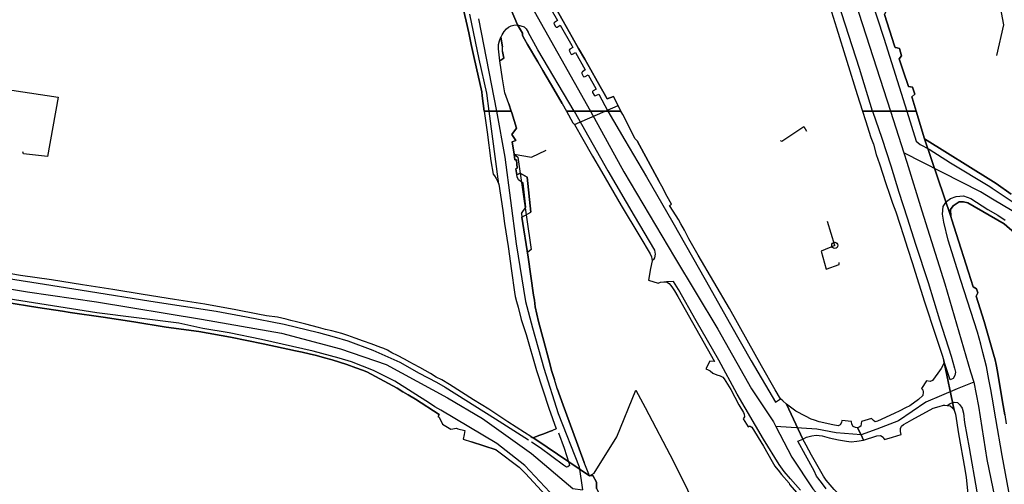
# Model space of a CAD drawing. Extents: x 166506 to 171543, y 332500 to 338212.
# Tile 74 of 139: x 169167 to 169544, y 335057 to 335235. Entities that reach past the tile are written whole.
import ezdxf

# ---------------------------------------------------------------- set-up
doc = ezdxf.new("R2010")
doc.units = 0
doc.header["$MEASUREMENT"] = 0
doc.layers.get('0').update_dxf_attribs({"color": 1, "linetype": 'CONTINUOUS'})
for name, color, linetype in [('IRISH_OS_1000S_FEATURE', 252, 'CONTINUOUS'), ('UNDERGROUND_ROUTE', 1, 'CONTINUOUS'), ('UUB', 1, 'CONTINUOUS')]:
    doc.layers.add(name, color=color, linetype=linetype)

# ---------------------------------------------------------------- blocks, each defined once
blk = doc.blocks.new('UUB_LOCATION_AC_T02')
at = {"color": 0, "linetype": 'ByBlock'}
blk.add_lwpolyline([(18862, 2286, -1), (-18862, -2286, -1), (18862, 2286)], format="xyb", close=True, dxfattribs=at)

msp = doc.modelspace()

# ---------------------------------------------------------------- linework, layer by layer
at = {"layer": 'IRISH_OS_1000S_FEATURE', "color": 9}
for points in [[(169457.683, 335333.091), (169500.62, 335200)], [(169467.897, 335332.001), (169465.937, 335331.827), (169464.717, 335331.51), (169471.234, 335311.215), (169480.941, 335281.132), (169490.212, 335252.09), (169498.077, 335227.871), (169506.859, 335200)], [(169472.542, 335255.051), (169473.094, 335253.346), (169476.764, 335242.072), (169479.934, 335231.899)], [(169337.294, 335238.781), (169338.255, 335234.403), (169339.241, 335229.915), (169340.209, 335225.505), (169341.221, 335220.894), (169342.093, 335216.926), (169344.206, 335207.3), (169344.408, 335205.864), (169345.203, 335200), (169346.451, 335200), (169347.069, 335200), (169349.856, 335200), (169355.49, 335200), (169354.565, 335202.719), (169353.132, 335207.031), (169352.147, 335212.347), (169351.181, 335219.216), (169352.703, 335220.176), (169352.231, 335222.752), (169352.177, 335224.532), (169351.559, 335228.275), (169351.624, 335228.437), (169352.021, 335229.111), (169352.833, 335230.457), (169353.678, 335231.465), (169354.417, 335232.107), (169355.462, 335232.655), (169356.464, 335232.902), (169357.855, 335232.978), (169352.654, 335245.513)], [(169352.654, 335245.513), (169357.855, 335232.978), (169359.791, 335229.768), (169359.788, 335228.888), (169360.564, 335227.506), (169361.727, 335225.532), (169365.645, 335218.869), (169367.637, 335215.482), (169371.824, 335208.362), (169375.067, 335202.848), (169376.616, 335200), (169379.596, 335200), (169385.796, 335200), (169392.513, 335200), (169397.494, 335200), (169396.42, 335202.076), (169394.631, 335205.548), (169392.288, 335204.615), (169388.445, 335211.397), (169385.981, 335215.747), (169383.632, 335219.893), (169381.309, 335223.993), (169378.89, 335228.264), (169375.402, 335234.42), (169372.11, 335240.272)], [(169357.855, 335232.978), (169352.654, 335245.513)], [(169357.855, 335232.978), (169352.654, 335245.513)], [(169362.029, 335242.28), (169385.796, 335200)], [(169368.989, 335241.974), (169368.907, 335242.218), (169373.217, 335234.657)], [(169476.764, 335242.072), (169479.934, 335231.899), (169487.883, 335206.389), (169489.89, 335200), (169493.778, 335200), (169500.62, 335200), (169506.859, 335200), (169510.495, 335200), (169510.495, 335200), (169508.963, 335205.089), (169508.847, 335205.463), (169509.91, 335206.5), (169509.118, 335209.201), (169507.579, 335209.346), (169505.525, 335215.4), (169503.952, 335220.035), (169504.875, 335221.172), (169504.044, 335223.974), (169503.165, 335224.256), (169502.385, 335224.299), (169502.157, 335225.014), (169498.364, 335236.908)], [(169493.778, 335200), (169488.724, 335216.301), (169480.642, 335241.541)], [(169498.358, 335241.487), (169499.21, 335238.805), (169498.364, 335236.908), (169502.157, 335225.014)], [(169338.255, 335234.403), (169337.294, 335238.781)], [(169372.11, 335240.272), (169375.402, 335234.42)], [(169339.241, 335229.915), (169338.255, 335234.403)], [(169346.181, 335206.796), (169343.245, 335219.9), (169339.637, 335237.067)], [(169342.984, 335235.277), (169349.856, 335200)], [(169373.217, 335234.657), (169372.096, 335233.926), (169371.867, 335233.675), (169371.987, 335233.301), (169372.486, 335232.326), (169372.765, 335232.134), (169373.122, 335232.159), (169374.272, 335232.807)], [(169375.402, 335234.42), (169378.89, 335228.264)], [(169340.209, 335225.505), (169339.241, 335229.915)], [(169351.559, 335228.275), (169351.624, 335228.437), (169352.021, 335229.111), (169352.833, 335230.457), (169353.678, 335231.465), (169354.417, 335232.107), (169355.462, 335232.655), (169356.464, 335232.902), (169357.855, 335232.978)], [(169359.788, 335228.888), (169359.791, 335229.768), (169357.855, 335232.978)], [(169357.855, 335232.978), (169359.252, 335232.673), (169360.522, 335232.192), (169361.246, 335231.474), (169362, 335230.202)], [(169379.596, 335200), (169365.711, 335223.452), (169362, 335230.202)], [(169374.272, 335232.807), (169378.693, 335225.052), (169379.128, 335224.258)], [(169479.934, 335231.899), (169487.883, 335206.389)], [(169351.181, 335219.216), (169350.651, 335223.755), (169350.673, 335225.441), (169350.985, 335226.839), (169351.559, 335228.275)], [(169351.559, 335228.275), (169352.177, 335224.532)], [(169360.564, 335227.506), (169359.788, 335228.888)], [(169361.727, 335225.532), (169360.564, 335227.506)], [(169378.89, 335228.264), (169381.309, 335223.993)], [(169341.221, 335220.894), (169340.209, 335225.505)], [(169352.231, 335222.752), (169352.177, 335224.532)], [(169352.231, 335222.752), (169352.703, 335220.176)], [(169365.645, 335218.869), (169361.727, 335225.532)], [(169379.128, 335224.258), (169378.001, 335223.665), (169377.688, 335223.305), (169377.765, 335222.914), (169378.311, 335221.96), (169378.642, 335221.663), (169379.004, 335221.762), (169380.135, 335222.424)], [(169380.135, 335222.424), (169383.751, 335215.833)], [(169381.309, 335223.993), (169383.632, 335219.893)], [(169502.157, 335225.014), (169502.385, 335224.299), (169503.165, 335224.256), (169504.044, 335223.974), (169504.875, 335221.172), (169503.952, 335220.035), (169505.525, 335215.4)], [(169342.093, 335216.926), (169341.221, 335220.894)], [(169352.703, 335220.176), (169351.181, 335219.216)], [(169352.147, 335212.347), (169351.181, 335219.216)], [(169367.637, 335215.482), (169365.645, 335218.869)], [(169383.632, 335219.893), (169385.981, 335215.747)], [(169344.206, 335207.3), (169342.093, 335216.926)], [(169371.824, 335208.362), (169367.637, 335215.482)], [(169383.751, 335215.833), (169382.733, 335215.013), (169382.507, 335214.761), (169382.527, 335214.407), (169383.101, 335213.375), (169383.336, 335213.156), (169383.748, 335213.2), (169384.977, 335213.799)], [(169385.981, 335215.747), (169388.445, 335211.397)], [(169505.525, 335215.4), (169507.579, 335209.346), (169509.118, 335209.201), (169509.91, 335206.5), (169508.847, 335205.463), (169508.963, 335205.089)], [(169353.132, 335207.031), (169352.147, 335212.347)], [(169384.977, 335213.799), (169388.032, 335208.432)], [(169388.445, 335211.397), (169392.288, 335204.615), (169394.631, 335205.548)], [(169344.408, 335205.864), (169344.206, 335207.3)], [(169375.067, 335202.848), (169371.824, 335208.362)], [(169388.032, 335208.432), (169386.866, 335207.757), (169386.617, 335207.456), (169386.636, 335207.086), (169387.252, 335206.082), (169387.472, 335205.864), (169387.881, 335205.902), (169389.042, 335206.426)], [(169345.203, 335200), (169344.408, 335205.864)], [(169347.069, 335200), (169346.181, 335206.796)], [(169354.565, 335202.719), (169353.132, 335207.031)], [(169389.042, 335206.426), (169392.513, 335200)], [(169396.42, 335202.076), (169394.631, 335205.548)], [(169487.883, 335206.389), (169489.89, 335200)], [(169508.963, 335205.089), (169510.495, 335200)], [(169345.203, 335200), (169346.338, 335191.887)], [(169350.722, 335172.061), (169347.069, 335200)], [(169349.856, 335200), (169353.048, 335182.33), (169357.353, 335149.214), (169360.975, 335127.102), (169363.606, 335116.957), (169368.04, 335101.594), (169373.513, 335084.221), (169381.462, 335063.787), (169382.817, 335054.95)], [(169354.565, 335202.719), (169355.49, 335200)], [(169355.49, 335200), (169355.696, 335199.362)], [(169375.067, 335202.848), (169376.616, 335200)], [(169477.491, 335056.977), (169476.03, 335058.672), (169474.967, 335060.243), (169470.374, 335068.27), (169468.395, 335072.05), (169467.06, 335074.364), (169460.866, 335087.846), (169459.419, 335089.041), (169458.527, 335089.79), (169456.525, 335093.291), (169451.325, 335102.483), (169445.752, 335112.32), (169438.983, 335124.369), (169427.085, 335144.83), (169423.493, 335151.127), (169421.789, 335154.384), (169420.435, 335156.778), (169419.514, 335158.527), (169418.689, 335159.935), (169416.111, 335163.802), (169416.817, 335164.354), (169415.22, 335167.335), (169413.124, 335171.245), (169412.151, 335173.061), (169403.671, 335188.622), (169402.975, 335189.378), (169401.344, 335192.499), (169398.167, 335198.661), (169397.494, 335200), (169376.616, 335200), (169376.616, 335200), (169379.081, 335195.468), (169379.676, 335194.88), (169382.926, 335189.182), (169386.618, 335182.77), (169389.999, 335176.897), (169397.637, 335163.797), (169404.747, 335151.927), (169408.676, 335145.347), (169409.224, 335144.201), (169409.487, 335142.659), (169408.796, 335139.727), (169408.008, 335135.256), (169411.735, 335134.137), (169412.658, 335134.447), (169413.92, 335134.654), (169414.899, 335134.603), (169415.893, 335134.013), (169416.959, 335132.742), (169418.021, 335131.131), (169419.258, 335128.978), (169433.327, 335104.075), (169431.471, 335104.315), (169429.959, 335101.352), (169430.854, 335100.903), (169431.67, 335100.514), (169432.601, 335099.704), (169434.193, 335099.028), (169435.508, 335098.614), (169436.423, 335098.164), (169437.016, 335097.478), (169439.532, 335093.472), (169442.628, 335087.541), (169444.376, 335084.643), (169444.689, 335083.92), (169444.739, 335083), (169444.21, 335082.145), (169446.197, 335079.125), (169446.499, 335079.322), (169447, 335079.416), (169447.636, 335079.03), (169452.076, 335071.704), (169455.353, 335065.891), (169456.433, 335064.04), (169456.867, 335063.476), (169457.716, 335062.487), (169458.939, 335060.934), (169461.841, 335057.524), (169462.037, 335057.082)], [(169376.616, 335200), (169379.081, 335195.468)], [(169379.597, 335200), (169392.521, 335177.15), (169402.573, 335159.888), (169410.331, 335146.769), (169410.593, 335145.166), (169410.32, 335143.869), (169409.932, 335143.174), (169409.487, 335142.659)], [(169385.796, 335200), (169398.634, 335176.725), (169418.019, 335144.027), (169434.58, 335116.518), (169447.432, 335093.668), (169455.834, 335080.982), (169456.723, 335079.267)], [(169392.513, 335200), (169398.924, 335188.898), (169407.271, 335174.753), (169417.301, 335157.291), (169429.665, 335135.525), (169439.477, 335118.265), (169447.306, 335104.346), (169456.675, 335088.61), (169458.527, 335089.79)], [(169397.494, 335200), (169396.42, 335202.076)], [(169398.167, 335198.661), (169397.494, 335200)], [(169544.417, 335083.694), (169543.53, 335088.642), (169541.535, 335100.32), (169541.063, 335102.924), (169540.643, 335104.728), (169540.107, 335106.973), (169537.713, 335114.996), (169536.441, 335119.389), (169533.365, 335129.159), (169534.031, 335130.373), (169533.549, 335131.899), (169532.255, 335132.686), (169530.485, 335138.307), (169525.824, 335153.112), (169524.061, 335158.409), (169523.682, 335159.666), (169513.696, 335189.371), (169510.495, 335200), (169489.89, 335200), (169491.017, 335196.411), (169493.107, 335189.831), (169494.079, 335187.321), (169495.117, 335183.351), (169496.378, 335179.799), (169498.878, 335172.314), (169500.313, 335168.22), (169501.456, 335164.729), (169502.68, 335161.457), (169504.249, 335156.662), (169505.562, 335152.329), (169507.109, 335147.454), (169509.047, 335141.653), (169510.032, 335138.385), (169513.709, 335127.029), (169517.911, 335114.188), (169520.484, 335106.203), (169521.065, 335104.397), (169525.062, 335085.56), (169525.546, 335084.035), (169526.705, 335076.505), (169529.079, 335062.924), (169529.625, 335059.779), (169533.165, 335024.312)], [(169489.89, 335200), (169491.017, 335196.411), (169493.107, 335189.831), (169494.079, 335187.321), (169495.117, 335183.351)], [(169493.778, 335200), (169497.363, 335189.645), (169500.709, 335179.073), (169503.86, 335168.922), (169506.975, 335159.172), (169510.226, 335149.1), (169515.047, 335134.393), (169519.453, 335120.09), (169523.843, 335106.167), (169525.074, 335101.615), (169525.498, 335100.111), (169525.244, 335098.814), (169524.632, 335097.661), (169523.526, 335097.093), (169521.065, 335104.397)], [(169500.621, 335200), (169505.767, 335184.047)], [(169506.859, 335200), (169510.487, 335188.484), (169512.012, 335187.13), (169515.413, 335185.454), (169523.654, 335180.167), (169538.593, 335171.15), (169539.582, 335170.483)], [(169510.495, 335200), (169513.696, 335189.371)], [(169355.696, 335199.362), (169357.586, 335193.499), (169355.701, 335191.079), (169357.255, 335188.743), (169355.93, 335188.218), (169356.66, 335183.531)], [(169398.167, 335198.661), (169401.344, 335192.499)], [(169379.081, 335195.468), (169379.676, 335194.88)], [(169379.676, 335194.88), (169382.926, 335189.182)], [(169402.975, 335189.378), (169401.344, 335192.499)], [(169346.338, 335191.887), (169347.673, 335180.903)], [(169382.926, 335189.182), (169386.618, 335182.77)], [(169402.975, 335189.378), (169403.671, 335188.622)], [(169403.671, 335188.622), (169412.151, 335173.061)], [(169513.696, 335189.371), (169539.048, 335173.577)], [(169546.78, 335168.224), (169541.125, 335172.283), (169539.048, 335173.577), (169513.696, 335189.371), (169523.682, 335159.666), (169523.596, 335162.302), (169524.668, 335163.728), (169526.919, 335165.206), (169528.598, 335165.183), (169530.254, 335164.864), (169544.179, 335156.835), (169548.081, 335153.396)], [(169523.682, 335159.666), (169513.696, 335189.371)], [(169523.682, 335159.666), (169513.696, 335189.371)], [(169347.673, 335180.903), (169348.556, 335175.781), (169349.15, 335175.136), (169349.706, 335174.171), (169350.288, 335173.135), (169350.722, 335172.061)], [(169356.66, 335183.531), (169356.836, 335181.37), (169357.496, 335181.303), (169357.801, 335178.101), (169357.338, 335177.826), (169357.614, 335175.564)], [(169386.618, 335182.77), (169389.999, 335176.897)], [(169495.117, 335183.351), (169496.378, 335179.799), (169498.878, 335172.314), (169500.313, 335168.22), (169501.456, 335164.729)], [(169505.767, 335184.047), (169506.922, 335180.466), (169512.583, 335161.856), (169521.479, 335133.867), (169528.559, 335109.353), (169531.282, 335100.207), (169532.552, 335096.182)], [(169539.638, 335166.323), (169535.079, 335169.028), (169505.767, 335184.047)], [(169357.614, 335175.564), (169358.943, 335176.275)], [(169359.397, 335160.788), (169361.056, 335163.23), (169360.057, 335172.34), (169358.335, 335173.689), (169357.847, 335174.818), (169357.614, 335175.564)], [(169358.943, 335176.275), (169361.617, 335174.636), (169363.05, 335161.343)], [(169389.999, 335176.897), (169397.637, 335163.797)], [(169539.048, 335173.577), (169541.125, 335172.283)], [(169350.722, 335172.061), (169350.731, 335172.038), (169352.34, 335161.875), (169352.968, 335156.969), (169354.373, 335148.117), (169355.601, 335138.776)], [(169413.124, 335171.245), (169412.151, 335173.061)], [(169415.22, 335167.335), (169413.124, 335171.245)], [(169539.582, 335170.483), (169552.152, 335162.008), (169561.745, 335156.047), (169571.198, 335148.148), (169578.297, 335142.674), (169590.422, 335134.127), (169600, 335126.808)], [(169541.125, 335172.283), (169546.78, 335168.224)], [(169416.817, 335164.354), (169415.22, 335167.335)], [(169546.606, 335050.96), (169543.41, 335068.109), (169540.981, 335082.131), (169539.551, 335090.484), (169539.082, 335093.408), (169538.304, 335097.275), (169537.337, 335102.244), (169536.034, 335107.516), (169535.148, 335110.725), (169533.899, 335115.377), (169531.344, 335123.262), (169527.612, 335135.158), (169522.758, 335150.566), (169521.021, 335157.41), (169520.527, 335160.509), (169520.78, 335163.424), (169522.11, 335165.34), (169523.637, 335166.545), (169525.825, 335167.329), (169528.628, 335167.483), (169531.338, 335166.545), (169537.94, 335162.36), (169541.675, 335160.121), (169544.494, 335158.231)], [(169600, 335122.514), (169566.252, 335147.084), (169547.179, 335161.85), (169539.638, 335166.323)], [(169397.637, 335163.797), (169404.747, 335151.927)], [(169427.085, 335144.83), (169423.493, 335151.127), (169421.789, 335154.384), (169420.435, 335156.778), (169419.514, 335158.527), (169418.689, 335159.935), (169416.111, 335163.802), (169416.817, 335164.354)], [(169501.456, 335164.729), (169502.68, 335161.457), (169504.249, 335156.662), (169505.562, 335152.329)], [(169574.633, 335134.176), (169564.617, 335139.637), (169560.786, 335142.183), (169548.081, 335153.396), (169544.179, 335156.835), (169530.254, 335164.864), (169528.598, 335165.183), (169526.919, 335165.206), (169524.668, 335163.728), (169523.596, 335162.302), (169523.682, 335159.666)], [(169359.397, 335160.788), (169359.636, 335159.373)], [(169359.636, 335159.373), (169363.05, 335161.343)], [(169359.636, 335159.373), (169362.017, 335144.106)], [(169523.682, 335159.666), (169524.061, 335158.409), (169525.824, 335153.112), (169530.485, 335138.307), (169532.255, 335132.686), (169533.549, 335131.899), (169534.031, 335130.373), (169533.365, 335129.159), (169536.441, 335119.389), (169537.713, 335114.996), (169540.107, 335106.973), (169540.643, 335104.728), (169541.063, 335102.924)], [(169404.747, 335151.927), (169408.676, 335145.347), (169409.224, 335144.201), (169409.487, 335142.659)], [(169505.562, 335152.329), (169507.109, 335147.454), (169509.047, 335141.653), (169510.032, 335138.385)], [(169362.017, 335144.106), (169363.979, 335129.469)], [(169438.983, 335124.369), (169427.085, 335144.83)], [(169409.487, 335142.659), (169408.796, 335139.727), (169408.008, 335135.256), (169411.735, 335134.137), (169412.658, 335134.447), (169413.92, 335134.654), (169414.899, 335134.603)], [(169127.977, 335137.877), (169147.518, 335134.602), (169170.45, 335130.738), (169196.782, 335126.957), (169237.019, 335120.329), (169267.613, 335115.004), (169290.223, 335109.004), (169307.633, 335102.979), (169331.13, 335090.212), (169344.561, 335082.311), (169363.211, 335068.928), (169379.125, 335055.529), (169382.817, 335054.95)], [(169151.711, 335137.736), (169176.92, 335133.728), (169193.766, 335131.008), (169217.599, 335127.215), (169242.57, 335123.349), (169254.224, 335121.263), (169268.669, 335118.371), (169281.732, 335115.293), (169287.812, 335113.588), (169292.994, 335112.013), (169302.513, 335108.492), (169312.861, 335103.863), (169320.234, 335099.666), (169326.955, 335096.175), (169330.233, 335094.26), (169349.538, 335082.138), (169362.108, 335074.126)], [(169388.102, 335055.573), (169388.208, 335057.951), (169386.796, 335060.526), (169385.434, 335060.34), (169365.344, 335074.003), (169363.957, 335074.946), (169363.538, 335075.07), (169363.062, 335075.395), (169360.619, 335076.921), (169354.244, 335080.988), (169346.958, 335085.824), (169341.098, 335089.446), (169331.925, 335095.383), (169328.964, 335097.133), (169326.803, 335098.195), (169324.651, 335099.538), (169320.537, 335101.802), (169318.111, 335103.047), (169316.7, 335103.902), (169314.653, 335105.024), (169311.949, 335106.452), (169309.84, 335107.454), (169308.111, 335108.433), (169306.778, 335109.047), (169305.583, 335109.499), (169301.939, 335110.878), (169298.991, 335111.929), (169295.824, 335113.023), (169293.015, 335114.032), (169290.645, 335114.877), (169286.897, 335115.837), (169284.485, 335116.339), (169281.732, 335117.132), (169276.987, 335118.402), (169273.317, 335119.261), (169271.164, 335119.824), (169269.37, 335120.303), (169266.098, 335121.038), (169261.886, 335121.643), (169258.614, 335122.298), (169250.154, 335123.908), (169238.279, 335126.054), (169226.644, 335127.918), (169214.631, 335129.813), (169203.034, 335131.689), (169191.419, 335133.486), (169179.557, 335135.339), (169167.771, 335137.035), (169155.784, 335139.052)], [(169167.771, 335137.035), (169155.784, 335139.052)], [(169179.557, 335135.339), (169167.771, 335137.035)], [(169355.601, 335138.776), (169356.755, 335130.706)], [(169510.032, 335138.385), (169513.709, 335127.029)], [(169191.419, 335133.486), (169179.557, 335135.339)], [(169203.034, 335131.689), (169191.419, 335133.486)], [(169466.151, 335054.819), (169462.399, 335059.218), (169459.969, 335061.963), (169457.999, 335064.683), (169452.065, 335074.464), (169442.031, 335091.586), (169434.933, 335104.658), (169426.317, 335119.726), (169419.506, 335131.635), (169417.621, 335134.814), (169414.899, 335134.603)], [(169414.899, 335134.603), (169415.893, 335134.013), (169416.959, 335132.742), (169418.021, 335131.131), (169419.258, 335128.978)], [(169370.299, 335054.093), (169360.697, 335064.277), (169350.009, 335072.78), (169328.52, 335085.481), (169326.274, 335086.785), (169324.21, 335088.147), (169310.944, 335096.586), (169302.85, 335100.671), (169294.408, 335103.98), (169289.685, 335105.45), (169279.696, 335108.076), (169259.91, 335112.607), (169247.601, 335115.137), (169237.46, 335116.705), (169228.386, 335118.822), (169196.898, 335122.817), (169163.084, 335128.057)], [(169214.631, 335129.813), (169203.034, 335131.689)], [(169226.644, 335127.918), (169214.631, 335129.813)], [(169356.755, 335130.706), (169357.037, 335129.023), (169357.536, 335127.099), (169358.112, 335124.873), (169359.382, 335120.241), (169361.22, 335114.443), (169365.192, 335100.725), (169369.936, 335086.258), (169372.67, 335078.311), (169371.344, 335077.746)], [(169363.979, 335129.469), (169364.379, 335127.585), (169364.712, 335125.083), (169365.322, 335122.257), (169366.011, 335119.39), (169368.031, 335111.931), (169369.934, 335104.793), (169371.106, 335100.342), (169372.047, 335097.272)], [(169419.258, 335128.978), (169433.327, 335104.075), (169431.471, 335104.315), (169429.959, 335101.352), (169430.854, 335100.903), (169431.67, 335100.514), (169432.601, 335099.704), (169434.193, 335099.028), (169435.508, 335098.614), (169436.423, 335098.164), (169437.016, 335097.478), (169439.532, 335093.472), (169442.628, 335087.541)], [(169161.791, 335126.851), (169174.405, 335124.737), (169183.768, 335123.417), (169186.722, 335122.886), (169199.419, 335121.091), (169211.156, 335119.326), (169223.531, 335117.334), (169235.969, 335115.582), (169248.063, 335113.453), (169260.632, 335110.939), (169260.632, 335110.939), (169273.019, 335108.188), (169275.573, 335107.741), (169278.245, 335107.052), (169281.058, 335106.422), (169284.108, 335105.59), (169286.978, 335104.72), (169292.577, 335102.96), (169296.083, 335101.723), (169298.573, 335100.877), (169300.325, 335100.178), (169311.855, 335093.897), (169314, 335092.574), (169316.086, 335091.332), (169318.868, 335089.683), (169327.883, 335083.889), (169327.513, 335083.068), (169327.937, 335082.802), (169329.253, 335080.199), (169332.424, 335078.203), (169334.578, 335078.62), (169335.086, 335078.3), (169337.809, 335077.712), (169337.478, 335076.228), (169337.107, 335074.45), (169340.367, 335073.378), (169349.731, 335070.299), (169358.517, 335063.638), (169360.976, 335061.298), (169371.65, 335049.644)], [(169174.405, 335124.737), (169161.791, 335126.851)], [(169186.722, 335122.886), (169183.768, 335123.417), (169174.405, 335124.737)], [(169238.279, 335126.054), (169226.644, 335127.918)], [(169250.154, 335123.908), (169238.279, 335126.054)], [(169445.752, 335112.32), (169438.983, 335124.369)], [(169513.709, 335127.029), (169517.911, 335114.188)], [(169199.419, 335121.091), (169186.722, 335122.886)], [(169211.156, 335119.326), (169199.419, 335121.091)], [(169261.886, 335121.643), (169258.614, 335122.298), (169250.154, 335123.908)], [(169273.317, 335119.261), (169271.164, 335119.824), (169269.37, 335120.303), (169266.098, 335121.038), (169261.886, 335121.643)], [(169223.531, 335117.334), (169211.156, 335119.326)], [(169235.969, 335115.582), (169223.531, 335117.334)], [(169284.485, 335116.339), (169281.732, 335117.132), (169276.987, 335118.402), (169273.317, 335119.261)], [(169248.063, 335113.453), (169235.969, 335115.582)], [(169260.632, 335110.939), (169248.063, 335113.453)], [(169295.824, 335113.023), (169293.015, 335114.032), (169290.645, 335114.877), (169286.897, 335115.837), (169284.485, 335116.339)], [(169306.778, 335109.047), (169305.583, 335109.499), (169301.939, 335110.878), (169298.991, 335111.929), (169295.824, 335113.023)], [(169517.911, 335114.188), (169520.484, 335106.203), (169521.065, 335104.397)], [(169273.019, 335108.188), (169260.632, 335110.939)], [(169451.325, 335102.483), (169445.752, 335112.32)], [(169286.978, 335104.72), (169284.108, 335105.59), (169281.058, 335106.422), (169278.245, 335107.052), (169275.573, 335107.741), (169273.019, 335108.188)], [(169316.7, 335103.902), (169314.653, 335105.024), (169311.949, 335106.452), (169309.84, 335107.454), (169308.111, 335108.433), (169306.778, 335109.047)], [(169300.325, 335100.178), (169298.573, 335100.877), (169296.083, 335101.723), (169292.577, 335102.96), (169286.978, 335104.72)], [(169326.803, 335098.195), (169324.651, 335099.538), (169320.537, 335101.802), (169318.111, 335103.047), (169316.7, 335103.902)], [(169456.525, 335093.291), (169451.325, 335102.483)], [(169521.065, 335104.397), (169521.074, 335103.338), (169520.054, 335101.469), (169518.734, 335099.604)], [(169521.065, 335104.397), (169525.062, 335085.56)], [(169521.065, 335104.397), (169525.062, 335085.56)], [(169541.063, 335102.924), (169541.535, 335100.32), (169543.53, 335088.642), (169544.417, 335083.694), (169544.96, 335080.309)], [(169311.855, 335093.897), (169300.325, 335100.178)], [(169363.062, 335075.395), (169360.619, 335076.921), (169354.244, 335080.988), (169346.958, 335085.824), (169341.098, 335089.446), (169331.925, 335095.383), (169328.964, 335097.133), (169326.803, 335098.195)], [(169518.734, 335099.604), (169517.68, 335098.215), (169516.685, 335096.806), (169515.782, 335096.476), (169514.424, 335096.671), (169512.475, 335093.832), (169512.969, 335093.287), (169513.14, 335092.446), (169512.986, 335091.128), (169511.389, 335089.565), (169508.025, 335087.202), (169506.417, 335086.379), (169504.225, 335085.203), (169502.015, 335084.247)], [(169373.112, 335093.771), (169372.047, 335097.272)], [(169532.552, 335096.182), (169526.199, 335093.621), (169514.199, 335088.522), (169503.681, 335081.397), (169495.462, 335078.28), (169489.365, 335076.06)], [(169532.552, 335096.182), (169534.368, 335087.035), (169537.556, 335066.572), (169544.225, 335033.951), (169548.214, 335006.876), (169551.775, 334986.404), (169552.588, 334983.291)], [(169327.513, 335083.068), (169327.883, 335083.889), (169318.868, 335089.683), (169316.086, 335091.332), (169314, 335092.574), (169311.855, 335093.897)], [(169373.112, 335093.771), (169375.366, 335087.36)], [(169458.527, 335089.79), (169456.525, 335093.291)], [(169375.366, 335087.36), (169379.118, 335077.343)], [(169442.628, 335087.541), (169444.376, 335084.643), (169444.689, 335083.92), (169444.739, 335083), (169444.21, 335082.145), (169446.197, 335079.125), (169446.499, 335079.322), (169447, 335079.416), (169447.636, 335079.03), (169452.076, 335071.704), (169455.353, 335065.891), (169456.433, 335064.04)], [(169460.866, 335087.846), (169459.419, 335089.041), (169458.527, 335089.79)], [(169470.321, 335082.066), (169468.094, 335083.21), (169464.396, 335085.149), (169460.866, 335087.846)], [(169460.866, 335087.846), (169467.06, 335074.364)], [(169460.866, 335087.846), (169467.06, 335074.364)], [(169508.847, 335081.795), (169517.013, 335086.286), (169519.278, 335086.902), (169520.863, 335087.365), (169521.443, 335087.418), (169522.261, 335087.25)], [(169522.261, 335087.25), (169523.51, 335088.116), (169524.994, 335088.54), (169526.233, 335088.407), (169527.163, 335087.557), (169528.009, 335086.248), (169528.629, 335084.362), (169529.01, 335080.799), (169530.707, 335071.144), (169533.685, 335054.197)], [(169522.261, 335087.25), (169523.42, 335087.137), (169524.352, 335086.447), (169525.062, 335085.56)], [(169327.513, 335083.068), (169327.937, 335082.802), (169329.253, 335080.199), (169332.424, 335078.203), (169334.578, 335078.62), (169335.086, 335078.3)], [(169502.015, 335084.247), (169495.625, 335081.256), (169494.823, 335081.045), (169494.109, 335081.552), (169493.377, 335082.32), (169489.525, 335081.101), (169489.478, 335080.382), (169489.307, 335079.404), (169488.622, 335078.932), (169488.001, 335078.758)], [(169525.062, 335085.56), (169525.546, 335084.035), (169526.705, 335076.505), (169529.079, 335062.924), (169529.625, 335059.779)], [(169456.723, 335079.267), (169462.828, 335067.491), (169470.916, 335055.368), (169478.522, 335046.809), (169493.664, 335034.309), (169518.344, 335014.393), (169537.136, 334997.326)], [(169489.365, 335076.06), (169479.907, 335076.854), (169472.395, 335078.191), (169456.723, 335079.267)], [(169488.001, 335078.758), (169487.202, 335078.827), (169486.346, 335079.196), (169485.796, 335080.142), (169485.766, 335081.102), (169482.052, 335081.541), (169481.904, 335080.743), (169481.415, 335079.908), (169480.631, 335079.537), (169478.635, 335079.838), (169473.35, 335081.094), (169471.617, 335081.673), (169470.321, 335082.066)], [(169501.398, 335075.156), (169504.689, 335076.241), (169504.42, 335077.303), (169504.492, 335078.442), (169504.842, 335079.338), (169505.649, 335079.989), (169506.996, 335080.735), (169508.847, 335081.795)], [(169335.086, 335078.3), (169337.809, 335077.712)], [(169337.809, 335077.712), (169337.478, 335076.228), (169337.107, 335074.45)], [(169363.062, 335075.395), (169363.538, 335075.07), (169363.957, 335074.946)], [(169373.614, 335076.822), (169375.771, 335071.02), (169377.61, 335065.362), (169377.859, 335064.32), (169377.234, 335063.807), (169376.652, 335063.633), (169375.581, 335064.404), (169366.635, 335071.138), (169363.279, 335073.253)], [(169363.957, 335074.946), (169365.422, 335075.49)], [(169365.422, 335075.49), (169366.506, 335075.918)], [(169366.506, 335075.918), (169367.932, 335076.463)], [(169367.932, 335076.463), (169368.895, 335076.792)], [(169368.895, 335076.792), (169370.481, 335077.415)], [(169370.481, 335077.415), (169371.344, 335077.746)], [(169379.118, 335077.343), (169383.45, 335065.5)], [(169467.06, 335074.364), (169468.447, 335075.108), (169470.533, 335075.666), (169472.195, 335075.928), (169474.471, 335075.644), (169477.183, 335074.955), (169480.753, 335074.097), (169483.787, 335073.645), (169485.564, 335073.366), (169487.725, 335073.583), (169490.37, 335074.074)], [(169488.001, 335078.758), (169489.365, 335076.06)], [(169489.365, 335076.06), (169490.37, 335074.074)], [(169490.37, 335074.074), (169495.465, 335075.659), (169496.786, 335075.785), (169497.779, 335075.175), (169497.975, 335074.793), (169498.35, 335074.289), (169501.398, 335075.156)], [(169337.107, 335074.45), (169340.367, 335073.378)], [(169349.731, 335070.299), (169340.367, 335073.378)], [(169363.957, 335074.946), (169365.344, 335074.003)], [(169365.344, 335074.003), (169385.434, 335060.34)], [(169476.02, 335055.452), (169474.207, 335057.817), (169472.287, 335060.289), (169471.434, 335062.224), (169468.124, 335068.254), (169465.137, 335073.628), (169467.06, 335074.364)], [(169484.611, 335049.683), (169479.131, 335055.16), (169477.491, 335056.977), (169476.03, 335058.672), (169474.967, 335060.243), (169470.374, 335068.27), (169468.395, 335072.05), (169467.06, 335074.364)], [(169349.731, 335070.299), (169358.517, 335063.638), (169360.976, 335061.298), (169371.65, 335049.644)], [(169385.434, 335060.34), (169383.45, 335065.5)], [(169456.433, 335064.04), (169456.867, 335063.476), (169457.716, 335062.487), (169458.939, 335060.934), (169461.841, 335057.524), (169462.037, 335057.082), (169468.535, 335049.655), (169469.306, 335048.787), (169469.879, 335048.161), (169469.552, 335047.505)], [(169385.434, 335060.34), (169386.796, 335060.526), (169388.208, 335057.951), (169388.102, 335055.573), (169390.05, 335051.755)], [(169529.625, 335059.779), (169533.165, 335024.312)]]:
    msp.add_lwpolyline(points, dxfattribs=at)
for points in [[(169345.203, 335200), (169346.338, 335191.887), (169347.673, 335180.903), (169348.556, 335175.781), (169349.15, 335175.136), (169349.706, 335174.171), (169350.288, 335173.135), (169350.722, 335172.061), (169350.731, 335172.038), (169352.34, 335161.875), (169352.968, 335156.969), (169354.373, 335148.117), (169355.601, 335138.776), (169356.755, 335130.706), (169357.037, 335129.023), (169357.536, 335127.099), (169358.112, 335124.873), (169359.382, 335120.241), (169361.22, 335114.443), (169365.192, 335100.725), (169369.936, 335086.258), (169372.67, 335078.311), (169371.344, 335077.746), (169370.481, 335077.415), (169368.895, 335076.792), (169367.932, 335076.463), (169366.506, 335075.918), (169365.422, 335075.49), (169363.957, 335074.946), (169365.344, 335074.003), (169385.434, 335060.34), (169383.45, 335065.5), (169379.118, 335077.343), (169375.366, 335087.36), (169373.112, 335093.771), (169372.047, 335097.272), (169371.106, 335100.342), (169369.934, 335104.793), (169368.031, 335111.931), (169366.011, 335119.39), (169365.322, 335122.257), (169364.712, 335125.083), (169364.379, 335127.585), (169363.979, 335129.469), (169362.017, 335144.106), (169359.636, 335159.373), (169363.05, 335161.343), (169361.617, 335174.636), (169358.943, 335176.275), (169357.614, 335175.564), (169357.338, 335177.826), (169357.801, 335178.101), (169357.496, 335181.303), (169356.836, 335181.37), (169356.66, 335183.531), (169355.93, 335188.218), (169357.255, 335188.743), (169355.701, 335191.079), (169357.586, 335193.499), (169355.696, 335199.362), (169355.49, 335200), (169345.203, 335200)], [(169489.365, 335076.06), (169490.37, 335074.074), (169495.465, 335075.659), (169496.786, 335075.785), (169497.779, 335075.175), (169497.975, 335074.793), (169498.35, 335074.289), (169501.398, 335075.156), (169504.689, 335076.241), (169504.42, 335077.303), (169504.492, 335078.442), (169504.842, 335079.338), (169505.649, 335079.989), (169506.996, 335080.735), (169508.847, 335081.795), (169517.013, 335086.286), (169519.278, 335086.902), (169520.863, 335087.365), (169521.443, 335087.418), (169522.261, 335087.25), (169523.42, 335087.137), (169524.352, 335086.447), (169525.062, 335085.56), (169521.065, 335104.397), (169521.074, 335103.338), (169520.054, 335101.469), (169518.734, 335099.604), (169517.68, 335098.215), (169516.685, 335096.806), (169515.782, 335096.476), (169514.424, 335096.671), (169512.475, 335093.832), (169512.969, 335093.287), (169513.14, 335092.446), (169512.986, 335091.128), (169511.389, 335089.565), (169508.025, 335087.202), (169506.417, 335086.379), (169504.225, 335085.203), (169502.015, 335084.247), (169495.625, 335081.256), (169494.823, 335081.045), (169494.109, 335081.552), (169493.377, 335082.32), (169489.525, 335081.101), (169489.478, 335080.382), (169489.307, 335079.404), (169488.622, 335078.932), (169488.001, 335078.758), (169489.365, 335076.06)], [(169467.06, 335074.364), (169468.447, 335075.108), (169470.533, 335075.666), (169472.195, 335075.928), (169474.471, 335075.644), (169477.183, 335074.955), (169480.753, 335074.097), (169483.787, 335073.645), (169485.564, 335073.366), (169487.725, 335073.583), (169490.37, 335074.074), (169489.365, 335076.06), (169488.001, 335078.758), (169487.202, 335078.827), (169486.346, 335079.196), (169485.796, 335080.142), (169485.766, 335081.102), (169482.052, 335081.541), (169481.904, 335080.743), (169481.415, 335079.908), (169480.631, 335079.537), (169478.635, 335079.838), (169473.35, 335081.094), (169471.617, 335081.673), (169470.321, 335082.066), (169468.094, 335083.21), (169464.396, 335085.149), (169460.866, 335087.846), (169467.06, 335074.364)]]:
    msp.add_lwpolyline(points, close=True, dxfattribs=at)
at = {"layer": 'UNDERGROUND_ROUTE'}
for points in [[(169541.347, 335221.219), (169544.013, 335233.033), (169540.641, 335250.732), (169537.777, 335250.196), (169536.73, 335254.523)], [(169150.719, 335209.98), (169182.113, 335205.265), (169178.126, 335182.632), (169168.835, 335183.653), (169168.607, 335184.39)], [(169379.676, 335194.88), (169396.42, 335202.076)], [(169458.396, 335188.782), (169459.006, 335188.432), (169467.436, 335194.144), (169468.481, 335192.333)], [(169356.66, 335183.531), (169363.3, 335182.394), (169368.947, 335184.984)], [(169356.66, 335183.531), (169358.094, 335182.368), (169363.107, 335146.951), (169361.75, 335145.818)], [(169479.311, 335148.585), (169476.492, 335157.709)], [(169479.311, 335148.585), (169474.097, 335146.393), (169476.029, 335139.487), (169480.975, 335141.249), (169480.955, 335141.963)], [(169385.434, 335060.34), (169387.28, 335061.427), (169395.98, 335075.311), (169403.255, 335093.135), (169406.719, 335086.468), (169417.572, 335065.865), (169433.865, 335033.101), (169441.118, 335026.554), (169441.288, 335025.754)]]:
    msp.add_lwpolyline(points, dxfattribs=at)

# ---------------------------------------------------------------- block references
at = {"layer": 'UUB', "xscale": 6.2e-05, "yscale": 6.2e-05, "rotation": 107.169336}
msp.add_blockref('UUB_LOCATION_AC_T02', (169479.311, 335148.585), dxfattribs=at)

doc.saveas('drawing.dxf')
